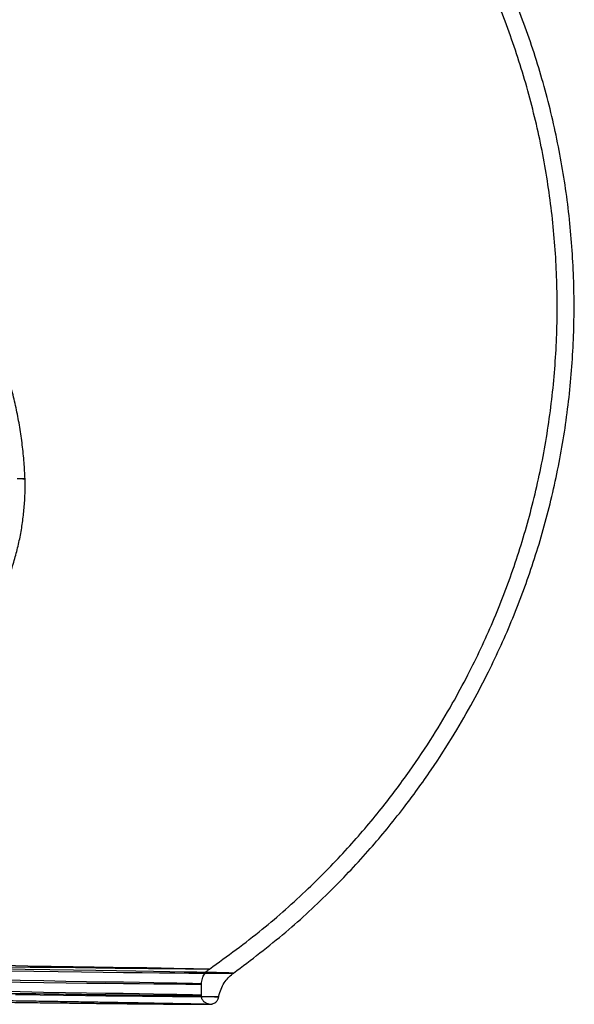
# Model space of a CAD drawing. Header units: millimetres. Extents: x 591 to 936, y 334 to 746.
# Tile 23 of 256: x 882 to 912, y 334 to 387. Entities that reach past the tile are written whole.
import ezdxf

# ---------------------------------------------------------------- set-up
doc = ezdxf.new("R2010")
doc.units = ezdxf.units.MM

msp = doc.modelspace()

# ---------------------------------------------------------------- linework, layer by layer
at = {"color": 7, "linetype": 'Continuous', "lineweight": 25}
msp.add_line((891.385, 334.441), (891.394, 335.056), dxfattribs=at)
at = {"color": 7, "linetype": 'Continuous', "lineweight": 25, "flags": 128}
for points in [[(881.416, 362.421), (881.592, 362.417), (881.723, 362.413), (881.807, 362.41), (881.845, 362.408), (881.836, 362.406), (881.78, 362.405), (881.678, 362.405), (881.53, 362.405)], [(892.212, 335.669), (891.725, 335.679), (891.138, 335.691), (890.454, 335.704), (889.674, 335.718), (888.802, 335.734), (887.842, 335.75), (886.796, 335.767), (885.67, 335.786), (884.468, 335.805), (883.195, 335.825), (881.854, 335.846), (880.453, 335.868)], [(880.655, 336.067), (881.989, 336.047), (883.257, 336.027), (884.455, 336.007), (885.577, 335.989), (886.618, 335.972), (887.575, 335.956), (888.442, 335.94), (889.217, 335.926), (889.896, 335.914), (890.476, 335.902), (890.955, 335.892)], [(890.955, 335.892), (891.33, 335.883), (891.601, 335.876), (891.766, 335.87), (891.825, 335.865), (891.777, 335.862), (891.622, 335.861), (891.361, 335.861), (890.995, 335.862), (890.526, 335.865), (889.956, 335.869), (889.286, 335.875), (888.521, 335.883), (887.662, 335.891), (886.714, 335.902), (885.681, 335.913), (884.567, 335.926), (883.376, 335.94), (882.114, 335.955), (880.786, 335.971)], [(880.945, 335.759), (882.326, 335.742), (883.644, 335.727), (884.893, 335.712), (886.069, 335.698), (887.168, 335.686), (888.184, 335.675), (889.114, 335.665), (889.955, 335.656), (890.702, 335.649), (891.353, 335.644), (891.906, 335.64), (892.357, 335.637), (892.706, 335.636), (892.951, 335.636), (893.091, 335.638), (893.126, 335.641), (893.055, 335.646), (892.878, 335.652), (892.597, 335.66), (892.212, 335.669)], [(880.271, 335.164), (881.602, 335.148), (882.869, 335.132), (884.065, 335.118), (885.185, 335.105), (886.224, 335.094), (887.178, 335.084), (888.043, 335.075), (888.815, 335.067), (889.491, 335.061), (890.068, 335.057), (890.543, 335.054), (890.915, 335.052), (891.181, 335.052), (891.341, 335.053), (891.394, 335.056), (891.339, 335.061), (891.178, 335.067), (890.91, 335.074), (890.538, 335.083), (890.061, 335.093), (889.483, 335.104), (888.806, 335.117), (888.033, 335.131), (887.167, 335.146), (886.211, 335.162), (885.171, 335.18), (884.05, 335.198), (882.853, 335.217), (881.586, 335.237), (880.253, 335.258)], [(890.529, 334.468), (890.053, 334.478), (889.475, 334.489), (888.798, 334.502), (888.024, 334.516), (887.158, 334.531), (886.203, 334.547), (885.163, 334.564), (884.042, 334.583), (882.845, 334.602), (881.577, 334.622), (880.245, 334.642)], [(880.262, 334.549), (881.594, 334.532), (882.861, 334.517), (884.056, 334.503), (885.176, 334.49), (886.216, 334.479), (887.17, 334.468), (888.035, 334.46), (888.807, 334.452), (889.483, 334.446), (890.059, 334.441), (890.534, 334.438), (890.906, 334.437), (891.172, 334.437), (891.332, 334.438), (891.385, 334.441), (891.331, 334.446), (891.17, 334.451), (890.902, 334.459), (890.529, 334.468)], [(881.084, 334.559), (882.425, 334.538), (883.7, 334.518), (884.903, 334.499), (886.031, 334.481), (887.077, 334.463), (888.038, 334.447), (888.91, 334.431), (889.689, 334.417), (890.372, 334.404), (890.957, 334.393), (891.44, 334.383)], [(891.44, 334.383), (891.82, 334.374), (892.096, 334.366), (892.265, 334.36), (892.328, 334.355), (892.284, 334.352), (892.134, 334.351), (891.877, 334.351), (891.516, 334.352), (891.051, 334.355), (890.485, 334.359), (889.819, 334.365), (889.057, 334.372), (888.201, 334.381), (887.256, 334.391), (886.225, 334.402), (885.112, 334.415), (883.922, 334.429), (882.659, 334.444), (881.33, 334.46)]]:
    msp.add_lwpolyline(points, dxfattribs=at)
at = {"color": 7, "linetype": 'Continuous', "lineweight": 25}
for points, knots in [([(893.127, 335.641), (894.083, 336.368), (895.927, 337.769), (898.378, 340.05), (900.492, 342.299), (902.285, 344.485), (903.791, 346.565), (905.041, 348.506), (906.065, 350.282), (906.902, 351.889), (907.613, 353.391), (908.246, 354.861), (908.829, 356.362), (909.541, 358.415), (910.299, 361.059), (910.976, 364.319), (911.409, 367.645), (911.591, 371), (911.521, 374.359), (911.197, 377.704), (910.623, 381.015), (909.802, 384.273), (908.741, 387.447), (907.47, 390.478), (906.03, 393.313), (904.713, 395.51), (903.611, 397.154), (902.738, 398.37), (901.739, 399.665), (900.536, 401.107), (899.076, 402.702), (897.334, 404.419), (895.282, 406.219), (892.893, 408.057), (890.399, 409.708), (887.859, 411.157), (885.328, 412.398), (882.579, 413.546), (880.637, 414.164), (879.64, 414.481)], [0, 0, 0, 0, 0.036291, 0.069976, 0.101054, 0.129525, 0.155389, 0.178645, 0.199293, 0.217333, 0.233415, 0.249498, 0.265716, 0.282067, 0.315168, 0.348799, 0.382624, 0.41645, 0.450275, 0.484101, 0.517927, 0.551752, 0.585578, 0.618992, 0.651019, 0.681617, 0.696382, 0.710815, 0.726879, 0.7458, 0.767578, 0.792211, 0.819702, 0.850048, 0.883249, 0.910027, 0.938412, 0.968403, 1, 1, 1, 1]), ([(891.825, 335.865), (892.79, 336.566), (894.65, 337.918), (897.128, 340.133), (899.269, 342.324), (901.089, 344.461), (902.62, 346.5), (903.893, 348.406), (904.937, 350.153), (905.793, 351.736), (906.52, 353.216), (907.169, 354.667), (907.768, 356.148), (908.502, 358.177), (909.287, 360.793), (909.995, 364.021), (910.459, 367.318), (910.671, 370.647), (910.627, 373.983), (910.33, 377.305), (909.779, 380.596), (908.979, 383.834), (907.938, 386.989), (906.684, 390.002), (905.259, 392.818), (903.953, 395.001), (902.859, 396.633), (901.991, 397.84), (900.999, 399.124), (899.801, 400.554), (898.349, 402.134), (896.614, 403.833), (894.57, 405.613), (892.189, 407.426), (889.704, 409.051), (887.172, 410.472), (884.65, 411.685), (881.911, 412.801), (879.977, 413.396), (878.984, 413.701)], [0, 0, 0, 0, 0.0362907, 0.0699751, 0.1010528, 0.1295235, 0.1553869, 0.1786428, 0.1992909, 0.2173311, 0.2334129, 0.2494957, 0.2657128, 0.2820641, 0.3151636, 0.3487939, 0.3826186, 0.4164433, 0.450268, 0.4840928, 0.5179175, 0.5517424, 0.5855672, 0.6189814, 0.6510086, 0.6816071, 0.6963725, 0.7108061, 0.726869, 0.7457891, 0.7675663, 0.7922004, 0.8196911, 0.8500382, 0.8832413, 0.9100209, 0.9384073, 0.9684003, 1, 1, 1, 1]), ([(881.847, 362.408), (881.832, 362.7), (881.801, 363.314), (881.704, 364.244), (881.567, 365.196), (881.39, 366.139), (881.174, 367.069), (880.919, 367.986), (880.628, 368.888), (880.299, 369.774), (879.936, 370.642), (879.538, 371.49), (879.108, 372.318), (878.645, 373.124), (878.152, 373.907), (877.738, 374.51), (877.486, 374.852), (877.417, 374.946)], [0, 0, 0, 0, 0.0649395, 0.1364844, 0.2077662, 0.2787858, 0.3495429, 0.4200364, 0.4902642, 0.5602231, 0.629909, 0.6993168, 0.7684401, 0.8372714, 0.9058016, 0.9740205, 1, 1, 1, 1]), ([(851.6, 362.828), (851.595, 362.695), (851.578, 362.301), (851.582, 361.648), (851.626, 360.873), (851.711, 360.105), (851.837, 359.348), (852.001, 358.602), (852.203, 357.871), (852.442, 357.155), (852.716, 356.456), (853.023, 355.777), (853.363, 355.119), (853.734, 354.482), (854.134, 353.87), (854.561, 353.282), (855.014, 352.721), (855.49, 352.187), (855.988, 351.681), (856.505, 351.205), (857.039, 350.758), (857.589, 350.342), (858.151, 349.957), (858.722, 349.603), (859.301, 349.28), (859.885, 348.989), (860.47, 348.729), (861.053, 348.5), (861.63, 348.301), (862.198, 348.132), (862.752, 347.991), (863.285, 347.877), (863.792, 347.787), (864.265, 347.721), (864.692, 347.674), (865.057, 347.645), (865.336, 347.629), (865.526, 347.621), (865.646, 347.617), (865.727, 347.615), (865.793, 347.614), (865.87, 347.612), (865.969, 347.61), (866.112, 347.608), (866.273, 347.606), (866.449, 347.603), (866.626, 347.601), (866.796, 347.598), (866.952, 347.596), (867.091, 347.595), (867.19, 347.594), (867.28, 347.593), (867.377, 347.593), (867.5, 347.593), (867.677, 347.596), (867.996, 347.605), (868.455, 347.63), (869.093, 347.69), (869.783, 347.789), (870.48, 347.925), (871.126, 348.083), (871.759, 348.268), (872.406, 348.491), (873.056, 348.749), (873.7, 349.043), (874.336, 349.371), (874.959, 349.733), (875.566, 350.128), (876.155, 350.554), (876.724, 351.01), (877.27, 351.496), (877.792, 352.01), (878.288, 352.55), (878.757, 353.116), (879.196, 353.705), (879.606, 354.316), (879.985, 354.948), (880.331, 355.599), (880.654, 356.291), (880.95, 357.022), (881.211, 357.79), (881.428, 358.567), (881.6, 359.35), (881.728, 360.135), (881.812, 360.921), (881.854, 361.679), (881.849, 362.174), (881.847, 362.408)], [0, 0, 0, 0, 0.0082951, 0.0244664, 0.0405439, 0.0565294, 0.0724239, 0.0882281, 0.103942, 0.1195652, 0.1350967, 0.150535, 0.1658781, 0.1811233, 0.1962675, 0.2113066, 0.2262358, 0.2410496, 0.2557412, 0.2703027, 0.2847248, 0.2989964, 0.3131046, 0.3270336, 0.340765, 0.3542763, 0.3675403, 0.3805236, 0.3931852, 0.4054739, 0.417325, 0.4286564, 0.4393624, 0.4493053, 0.4583007, 0.4660707, 0.472047, 0.4756974, 0.477958, 0.4796772, 0.48141, 0.4836056, 0.487596, 0.4912136, 0.4950109, 0.4986642, 0.5022777, 0.5058944, 0.509544, 0.5132956, 0.5173969, 0.5198712, 0.5220293, 0.5243122, 0.5276962, 0.5330946, 0.5441943, 0.5562584, 0.5729091, 0.5874437, 0.6003798, 0.6141929, 0.6284095, 0.6429064, 0.6575954, 0.6724202, 0.6873441, 0.702342, 0.7173967, 0.7324957, 0.7476299, 0.7627927, 0.7779788, 0.7931844, 0.8084062, 0.8236418, 0.838889, 0.8541464, 0.8694124, 0.8863096, 0.9031252, 0.9198206, 0.936402, 0.9528753, 0.9692454, 0.9855162, 1, 1, 1, 1]), ([(891.394, 335.053), (891.404, 335.156), (891.423, 335.346), (891.544, 335.586), (891.681, 335.755), (891.782, 335.832), (891.824, 335.864)], [0, 0, 0, 0, 0.322579, 0.594891, 0.832901, 1, 1, 1, 1]), ([(892.329, 334.355), (892.331, 334.367), (892.356, 334.513), (892.435, 334.776), (892.61, 335.11), (892.825, 335.385), (893.006, 335.551), (893.109, 335.627), (893.126, 335.64)], [0, 0, 0, 0, 0.023626, 0.285606, 0.527109, 0.751167, 0.958658, 1, 1, 1, 1]), ([(840.347, 335.063), (840.357, 335.023), (840.378, 334.939), (840.447, 334.834), (840.531, 334.757), (840.609, 334.713), (840.667, 334.691), (840.708, 334.679), (840.743, 334.672), (840.772, 334.669), (840.804, 334.666), (840.858, 334.663), (840.985, 334.658), (841.231, 334.651), (841.577, 334.643), (842.011, 334.634), (842.534, 334.623), (843.146, 334.611), (843.844, 334.599), (844.626, 334.585), (845.488, 334.57), (846.428, 334.554), (847.443, 334.537), (848.528, 334.52), (849.679, 334.501), (850.892, 334.482), (852.163, 334.463), (853.486, 334.442), (854.858, 334.422), (856.272, 334.401), (857.724, 334.379), (859.208, 334.358), (860.718, 334.336), (862.25, 334.314), (863.796, 334.292), (865.352, 334.27), (866.912, 334.248), (868.469, 334.227), (870.019, 334.206), (871.555, 334.185), (873.071, 334.165), (874.562, 334.145), (876.023, 334.126), (877.447, 334.108), (878.83, 334.09), (880.166, 334.074), (881.451, 334.058), (882.679, 334.043), (883.847, 334.029), (884.949, 334.016), (885.981, 334.004), (886.941, 333.994), (887.824, 333.985), (888.626, 333.976), (889.345, 333.97), (889.979, 333.964), (890.525, 333.96), (890.981, 333.957), (891.345, 333.955), (891.617, 333.955), (891.778, 333.956), (891.849, 333.957), (891.885, 333.959), (891.921, 333.963), (891.966, 333.97), (892.033, 333.99), (892.124, 334.034), (892.226, 334.12), (892.299, 334.235), (892.32, 334.318), (892.328, 334.35)], [0, 0, 0, 0, 0.001518, 0.003201, 0.004628, 0.005831, 0.006799, 0.007718, 0.008989, 0.011464, 0.01581, 0.025136, 0.043876, 0.063993, 0.083431, 0.102752, 0.122038, 0.141308, 0.160571, 0.17983, 0.199087, 0.218342, 0.237597, 0.25685, 0.276104, 0.295356, 0.314609, 0.333861, 0.353113, 0.372365, 0.391617, 0.410869, 0.430121, 0.449373, 0.468624, 0.487876, 0.507128, 0.526379, 0.545631, 0.564883, 0.584134, 0.603386, 0.622638, 0.64189, 0.661142, 0.680394, 0.699646, 0.718898, 0.738151, 0.757404, 0.776657, 0.79591, 0.815165, 0.83442, 0.853677, 0.872936, 0.892198, 0.911467, 0.930749, 0.950059, 0.969451, 0.982638, 0.988481, 0.991009, 0.992641, 0.993743, 0.995034, 0.996794, 0.998774, 1, 1, 1, 1]), ([(841.29, 335.133), (841.29, 335.122), (841.287, 335.055), (841.255, 334.943), (841.176, 334.826), (841.09, 334.751), (841.011, 334.708), (840.953, 334.688), (840.914, 334.678), (840.881, 334.673), (840.859, 334.67), (840.851, 334.67), (840.868, 334.671), (840.937, 334.672), (841.092, 334.673), (841.354, 334.672), (841.717, 334.67), (842.174, 334.667), (842.723, 334.663), (843.36, 334.657), (844.083, 334.65), (844.889, 334.642), (845.775, 334.633), (846.738, 334.622), (847.774, 334.611), (848.879, 334.598), (850.05, 334.584), (851.281, 334.569), (852.568, 334.553), (853.907, 334.536), (855.292, 334.518), (856.718, 334.5), (858.181, 334.481), (859.673, 334.461), (861.19, 334.441), (862.727, 334.42), (864.277, 334.399), (865.835, 334.378), (867.394, 334.356), (868.95, 334.334), (870.495, 334.312), (872.026, 334.29), (873.535, 334.269), (875.017, 334.247), (876.467, 334.226), (877.878, 334.205), (879.247, 334.184), (880.568, 334.164), (881.836, 334.144), (883.045, 334.125), (884.193, 334.107), (885.273, 334.089), (886.283, 334.073), (887.219, 334.057), (888.076, 334.042), (888.853, 334.028), (889.545, 334.015), (890.15, 334.004), (890.626, 333.994), (890.872, 333.989), (890.977, 333.987)], [0, 0, 0, 0, 0.000444, 0.002765, 0.004613, 0.006176, 0.007492, 0.008542, 0.009524, 0.01085, 0.013327, 0.017675, 0.025581, 0.039234, 0.057854, 0.078313, 0.099205, 0.120209, 0.141252, 0.162311, 0.183378, 0.204449, 0.225523, 0.246598, 0.267675, 0.288752, 0.30983, 0.330908, 0.351987, 0.373066, 0.394145, 0.415224, 0.436303, 0.457383, 0.478462, 0.499541, 0.520621, 0.5417, 0.56278, 0.583859, 0.604939, 0.626018, 0.647098, 0.668177, 0.689257, 0.710336, 0.731415, 0.752494, 0.773573, 0.794652, 0.81573, 0.836808, 0.857886, 0.878963, 0.900039, 0.921113, 0.942186, 0.963255, 0.984319, 1, 1, 1, 1]), ([(890.977, 333.987), (891.045, 333.985), (891.243, 333.981), (891.498, 333.974), (891.698, 333.968), (891.79, 333.964), (891.813, 333.963), (891.8, 333.964), (891.769, 333.968), (891.714, 333.982), (891.641, 334.01), (891.545, 334.071), (891.449, 334.18), (891.392, 334.314), (891.387, 334.406), (891.385, 334.443)], [0, 0, 0, 0, 0.114414, 0.331258, 0.547395, 0.726507, 0.824686, 0.870567, 0.897718, 0.91122, 0.923402, 0.940379, 0.96112, 0.984457, 1, 1, 1, 1])]:
    msp.add_open_spline(points, degree=3, knots=knots, dxfattribs=at)

doc.saveas('drawing.dxf')
